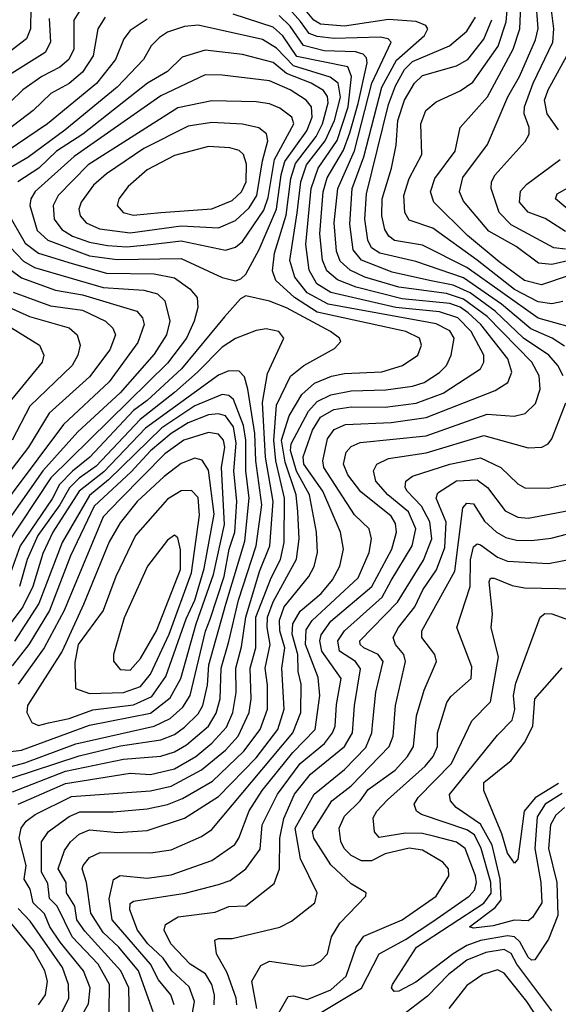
# Model space of a CAD drawing. Extents: x 1308313 to 1441400, y 959662 to 1036319.
# Tile 93 of 256: x 1357520 to 1359104, y 987597 to 990492. Entities that reach past the tile are written whole.
import ezdxf

# ---------------------------------------------------------------- set-up
doc = ezdxf.new("R2010")
doc.units = 0

msp = doc.modelspace()

# ---------------------------------------------------------------- linework, layer by layer
at = {"layer": '0CON10XD'}
for points in [[(1359211.2, 989765), (1359055, 989711.7), (1359005, 989725.2), (1358930.1, 989780.1), (1358836.9, 989856.9), (1358738.1, 989955), (1358728.1, 989985), (1358741.2, 990025), (1358801, 990105), (1358815.8, 990175), (1358895.3, 990264.7), (1358971.1, 990405), (1358990.9, 990465), (1358994.9, 990555), (1359011.9, 990605), (1359065, 990697), (1359115, 990736.7)], [(1359205, 989799.3), (1359085, 989772.1), (1359045.3, 989775.3), (1358980.2, 989825), (1358899.8, 989869.8), (1358825, 989958.4), (1358813, 989985), (1358822.8, 990027.2), (1358896.2, 990125), (1358955.2, 990265), (1358989.5, 990325), (1359037.4, 990432.6), (1359044.4, 990465.6), (1359038.2, 990555), (1359059.7, 990615), (1359095, 990660.2), (1359135, 990690.1)], [(1359125, 989817.2), (1359090.4, 989820.4), (1358965, 989888.6), (1358929.6, 989925), (1358906.1, 989995), (1358908, 990015), (1358918.4, 990035), (1359006.1, 990133.9), (1359018, 990155), (1359017.9, 990175), (1359003.7, 990215), (1359004.8, 990235), (1359029.6, 990305), (1359088.2, 990425), (1359090.6, 990465), (1359081.8, 990535), (1359088.3, 990575), (1359113.8, 990615)], [(1359117.3, 989662.7), (1359085, 989656), (1359045, 989662.3), (1358975, 989698.8), (1358865, 989784.7), (1358735, 989878.2), (1358665, 989902.5), (1358652.3, 989925), (1358649.7, 989975), (1358665.1, 990024.9), (1358702.3, 990095), (1358699.7, 990185), (1358714.7, 990225), (1358745, 990250), (1358815, 990282.4), (1358852.4, 990307.6), (1358926.7, 990413.3), (1358950.8, 990485), (1358958.7, 990575)], [(1357552.9, 990527.1), (1357551.6, 990465), (1357540.4, 990435), (1357455, 990370.5)], [(1358024.9, 987555), (1358033.7, 987605), (1358018.3, 987648.3), (1357967.1, 987695), (1357942.3, 987732.3), (1357897.1, 987775), (1357866.5, 987815), (1357843.9, 987875), (1357845, 987893.3), (1357855, 987899.7), (1358006.4, 987923.6), (1358105, 987949.2), (1358138.8, 987961.2), (1358185, 987995.3), (1358226.7, 988053.3), (1358233.4, 988125), (1358278.2, 988215), (1358344.9, 988305), (1358416.5, 988363.5), (1358440, 988395), (1358447.3, 988415), (1358452.1, 988477.9), (1358465.2, 988555), (1358408.5, 988635), (1358402.5, 988665), (1358406.7, 988683.3), (1358435, 988723.6), (1358555.4, 988825), (1358614.3, 988935), (1358628.2, 988985), (1358625, 989010.5), (1358612.1, 989032.1), (1358523.7, 989103.7), (1358485, 989153.9), (1358472.3, 989185), (1358479.8, 989220.2), (1358495, 989237), (1358521.2, 989248.8), (1358715, 989268.6), (1358895, 989332), (1358973.9, 989326.1), (1359006.6, 989333.4), (1359036.6, 989363.4), (1359051, 989405), (1359047.6, 989445), (1359025.7, 989484.3), (1358895, 989619.1), (1358825, 989669.6), (1358775, 989686.1), (1358635, 989705.4), (1358535, 989734.7), (1358491.7, 989755), (1358462, 989782), (1358451.3, 989811.3), (1358444.7, 989894.7), (1358455.1, 989995), (1358504.2, 990105.8), (1358555.6, 990305), (1358612.5, 990425), (1358603.5, 990435), (1358579.8, 990439.8), (1358445, 990436.5), (1358395, 990442), (1358371.4, 990451.4), (1358346, 990486), (1358289.7, 990549.7)], [(1357698.9, 990521.1), (1357679.5, 990490.5), (1357678.8, 990405), (1357664.8, 990375), (1357637.9, 990352.1), (1357585, 990324.5), (1357529.2, 990285), (1357455, 990213.8)], [(1357771.4, 990498.6), (1357749.4, 990465), (1357736.1, 990385), (1357705, 990337.5), (1357665, 990303.5), (1357611.2, 990275), (1357559.5, 990225), (1357481.1, 990165)], [(1357912.9, 987575), (1357869.5, 987695), (1357811.3, 987765), (1357765, 987808.4), (1357729, 987865), (1357716.6, 987955), (1357703.2, 987995), (1357706.6, 988005), (1357725, 988028.8), (1357756.5, 988043.5), (1357905, 988042), (1357965, 988051.2), (1358055, 988090.6), (1358085, 988111), (1358323.3, 988395), (1358346.4, 988455), (1358348.1, 988538.1), (1358338.7, 988575), (1358338.3, 988625), (1358320.9, 988685), (1358323.4, 988715), (1358345, 988752.5), (1358406.7, 988805), (1358439.6, 988845), (1358461.3, 988885), (1358472.3, 988935), (1358463.6, 988985), (1358411.9, 989105), (1358355.8, 989185), (1358353.9, 989206.1), (1358381.5, 989285), (1358405, 989322.7), (1358444.1, 989345.9), (1358495, 989353.3), (1358595, 989352.2), (1358686, 989364), (1358765, 989393.4), (1358875, 989464.7), (1358884.8, 989485), (1358884.8, 989505), (1358847.5, 989575), (1358808.4, 989615), (1358755, 989632.9), (1358625.9, 989645.9), (1358435, 989690), (1358393.4, 989715), (1358371.2, 989755), (1358361.1, 989831.1), (1358377.1, 989995), (1358397.9, 990055), (1358453.2, 990136.8), (1358486.4, 990235), (1358495.7, 990325), (1358485, 990352.5), (1358335, 990383.3), (1358293.8, 990443.8), (1358265, 990469.9), (1358147.5, 990507.5)], [(1357973.8, 987595), (1357964.8, 987625), (1357928.6, 987668.6), (1357904.6, 987715), (1357792.3, 987845), (1357782.9, 987907.1), (1357796.1, 987963.9), (1357815, 987975.7), (1357895, 987967.8), (1357965, 987977.6), (1358085, 988019.3), (1358152.9, 988067.1), (1358164.8, 988085), (1358194.5, 988165.5), (1358233.4, 988225), (1358322.9, 988337.1), (1358389, 988405), (1358402.6, 988505), (1358398.1, 988558.1), (1358360.5, 988655), (1358362.6, 988697.4), (1358380.5, 988725), (1358515, 988850.2), (1358547.9, 988925), (1358554.4, 988965), (1358547.9, 988995), (1358505, 989035.8), (1358414.8, 989175), (1358411.8, 989195), (1358425, 989259.6), (1358445, 989287.1), (1358478.2, 989301.8), (1358612.9, 989307.1), (1358715, 989321.9), (1358918.5, 989401.5), (1358955.5, 989424.5), (1358967.7, 989455), (1358955.2, 989495), (1358876.6, 989595), (1358839.4, 989629.4), (1358815, 989646.4), (1358785, 989657.1), (1358645, 989671), (1358509.7, 989705), (1358455, 989727.1), (1358423.7, 989753.7), (1358410.5, 989785), (1358402.4, 989862.4), (1358412.1, 989985), (1358423.8, 990026.2), (1358471.9, 990108.1), (1358491.1, 990158.9), (1358515.2, 990245), (1358541.4, 990365), (1358539.8, 990379.8), (1358529.9, 990389.9), (1358507.2, 990397.2), (1358415, 990400.1), (1358355, 990415.3), (1358315, 990472.2), (1358283.4, 990503.4)], [(1359118.3, 989445), (1359103, 989475), (1359075.9, 989505), (1359001.4, 989555), (1358918.4, 989635), (1358845, 989688.2), (1358795, 989711.5), (1358724.9, 989725.1), (1358615, 989749.6), (1358525.6, 989785), (1358500.5, 989815), (1358490.6, 989890.6), (1358498.1, 989995), (1358532.1, 990087.9), (1358585, 990293.3), (1358627.8, 990372.2), (1358710.7, 990445), (1358720, 990465), (1358714.7, 990474.7), (1358685.9, 990485.9), (1358605, 990492.3), (1358475, 990472.4), (1358405, 990478), (1358385, 990490.6), (1358355.9, 990525)], [(1359122.2, 989532.2), (1359085.6, 989555.6), (1359022.8, 989582.8), (1358936.7, 989655), (1358825, 989732.3), (1358685, 989780.3), (1358579.4, 989805), (1358555, 989821.3), (1358543.5, 989843.5), (1358534.7, 989905), (1358540.3, 989979.7), (1358605, 990242.7), (1358625, 990297.4), (1358651.8, 990345), (1358675, 990368.8), (1358783.7, 990415), (1358835, 990458.1), (1358860.7, 990499.3)], [(1357895, 990492.8), (1357845, 990459.5), (1357825.7, 990435), (1357801.6, 990375), (1357745.6, 990304.4), (1357602, 990185), (1357424.6, 990065.4)], [(1357606.4, 990495), (1357610.9, 990425), (1357594.6, 990395.4), (1357466.2, 990315)], [(1357843.3, 987545), (1357841.3, 987645), (1357817.4, 987695), (1357711.6, 987811.6), (1357687.5, 987845), (1357682, 987885), (1357657.8, 987925), (1357656.2, 987955), (1357632.8, 987995), (1357651.3, 988048.7), (1357668.9, 988075), (1357695, 988097), (1357725, 988110.2), (1357808.2, 988101.8), (1357895, 988108.3), (1358005, 988143.8), (1358105, 988207.7), (1358215, 988321.4), (1358278.8, 988405), (1358297.3, 988465), (1358290.9, 988585), (1358299.7, 988645), (1358284.9, 988695), (1358283.6, 988726.4), (1358298.2, 988765), (1358370, 988855), (1358386, 988884), (1358395.5, 988925.5), (1358392.6, 988985), (1358372.3, 989095), (1358333.9, 989163.9), (1358316, 989225), (1358318.2, 989245), (1358369, 989341), (1358395, 989369.5), (1358435, 989388.8), (1358495, 989400.7), (1358596.9, 989403.1), (1358675, 989413.7), (1358709.7, 989425), (1358755, 989453.9), (1358774.8, 989475), (1358788.6, 989505), (1358797.5, 989555), (1358785, 989577), (1358745, 989597.8), (1358427.5, 989655), (1358365, 989689), (1358329.5, 989735), (1358314, 989784), (1358336.2, 989923.8), (1358347.2, 990015), (1358363.1, 990065), (1358418.7, 990135), (1358445.7, 990195), (1358463.6, 990263.6), (1358456.4, 990305), (1358432.7, 990322.7), (1358325, 990356.3), (1358275, 990408.2), (1358233.6, 990433.6), (1358045, 990475.6), (1358005, 990472), (1357955, 990454.4), (1357930.7, 990439.3), (1357907, 990415), (1357883.8, 990375), (1357806.5, 990293.5), (1357653.1, 990166.9), (1357543.8, 990086.2), (1357480.4, 990049.6)], [(1359185, 989574.7), (1359045, 989614.2), (1358835, 989763.4), (1358705, 989828.4), (1358622.7, 989842.7), (1358605.2, 989855), (1358593.5, 989875), (1358584.6, 989914.6), (1358586.2, 989965), (1358613.7, 990055), (1358627, 990123), (1358632.1, 990195), (1358652.1, 990255), (1358680.7, 990305), (1358705, 990327.1), (1358805, 990355.5), (1358837.7, 990375), (1358885.3, 990434.7), (1358908.4, 990491.6)], [(1357783.3, 987575), (1357784, 987655), (1357751.1, 987715), (1357674, 987795), (1357629.9, 987885), (1357607.5, 987907.5), (1357602.5, 987952.5), (1357583.7, 987985), (1357584.5, 988075), (1357604.8, 988105), (1357665, 988148.7), (1357697.2, 988162.8), (1357795, 988163), (1357895, 988171.6), (1357955, 988184.1), (1357998.3, 988201.7), (1358087, 988253), (1358179.2, 988340.8), (1358227, 988405), (1358248.7, 988465), (1358249.2, 988535), (1358242, 988585), (1358256.7, 988655), (1358247.6, 988705), (1358248.9, 988735), (1358265, 988780.3), (1358334.5, 988905.5), (1358342, 988965), (1358338, 989045), (1358332.7, 989095), (1358300.4, 989190.4), (1358289.9, 989255), (1358312.7, 989327.3), (1358350, 989390), (1358387.1, 989422.9), (1358436.9, 989443.1), (1358475, 989451.4), (1358585, 989456.5), (1358645.6, 989475), (1358690.7, 989505), (1358701.6, 989535), (1358695.9, 989555), (1358655.4, 989575), (1358395, 989631.6), (1358327.9, 989675), (1358273.5, 989725), (1358263.4, 989753.4), (1358269.7, 989805), (1358303.2, 989916.8), (1358317.8, 990025), (1358331.3, 990068.7), (1358391.6, 990148.4), (1358410.6, 990185), (1358426.7, 990246.7), (1358425.3, 990265.3), (1358413.8, 990283.8), (1358377, 990305), (1358305, 990333.2), (1358265, 990365.4), (1358175, 990389), (1358065, 990401.5), (1357998.2, 990381.8), (1357955, 990339.6), (1357895.5, 990304.5), (1357705.5, 990155), (1357628.6, 990105), (1357576.6, 990055), (1357514.8, 990015)], [(1359105, 990167.7), (1359070.9, 990215), (1359063.8, 990255), (1359074.3, 990285), (1359139.7, 990405)], [(1358155, 989723.8), (1358170.7, 989729.3), (1358185, 989743.6), (1358224.3, 989815.7), (1358275.4, 989935), (1358288.8, 990035), (1358300, 990075), (1358364.1, 990165), (1358380.3, 990205), (1358377.7, 990235), (1358362.9, 990255), (1358315.3, 990285), (1358255, 990311.4), (1358115, 990328.8), (1358065, 990329.2), (1357935, 990268.1), (1357680.4, 990089.6), (1357565, 989986.6), (1357552.3, 989965), (1357549.6, 989945), (1357571.6, 989871.6), (1357603, 989843), (1357725, 989797), (1357806.5, 989786.5), (1357995, 989789.6), (1358115, 989733.3), (1358155, 989723.8)], [(1358125, 989814), (1358155, 989823), (1358175, 989839), (1358238, 989932), (1358251.1, 989968.9), (1358269, 990081), (1358326.3, 990185), (1358320.5, 990205), (1358285, 990231), (1358254.5, 990244.5), (1358215, 990250.2), (1358085, 990252.7), (1357985, 990232.9), (1357721.6, 990065), (1357633.4, 989975), (1357618.5, 989945), (1357621, 989905), (1357644, 989875), (1357675, 989855.6), (1357725, 989837.3), (1357778, 989828), (1357835, 989824.2), (1357905, 989830.2), (1357995, 989841.1), (1358125, 989814)], [(1357845, 989864.7), (1357995, 989885.8), (1358105, 989880), (1358155, 989901), (1358195, 989938.6), (1358217.6, 989975), (1358233.7, 990076.3), (1358249.7, 990135), (1358246.1, 990156.1), (1358223.6, 990173.6), (1358175, 990184.8), (1358085, 990189.4), (1358015, 990178.8), (1357885, 990112.9), (1357775, 990038.8), (1357737, 990005), (1357700.8, 989955), (1357694.3, 989935), (1357697.5, 989915), (1357715, 989894.8), (1357755, 989876.4), (1357845, 989864.7)], [(1357855, 989917.2), (1357935, 989924.9), (1358085, 989935.8), (1358145, 989960.2), (1358172, 989985), (1358185.6, 990015), (1358187.1, 990067.1), (1358178.2, 990095), (1358165, 990106.9), (1358138, 990115), (1358075, 990118.8), (1357975, 990092), (1357895, 990050.6), (1357839.2, 990000.8), (1357811.1, 989965), (1357806.2, 989945), (1357824.5, 989925), (1357855, 989917.2)], [(1359125, 989869.2), (1359065, 989907), (1359015.6, 989925.6), (1358989.7, 989955), (1358992.9, 989987.1), (1359011.8, 990008.2), (1359109.5, 990080.5)], [(1359145, 989924.2), (1359095.8, 989965), (1359100.6, 989979.4), (1359139.1, 990000.9)], [(1357484.5, 989925), (1357536.4, 989835), (1357575, 989805.6), (1357674.5, 989774.5), (1357775, 989746.4), (1357915, 989744.4), (1357975, 989732.4), (1358020.5, 989700.5), (1358041.4, 989675), (1358043.8, 989645), (1358033, 989605), (1358010.6, 989555), (1357955, 989481.7), (1357611.6, 989145), (1357479.6, 988945)], [(1357432.2, 989885), (1357531.2, 989781.2), (1357563.1, 989763.1), (1357765, 989704.5), (1357885, 989696.4), (1357925, 989685.9), (1357946.5, 989665), (1357961.7, 989605), (1357951.7, 989565), (1357915, 989508.5), (1357815.4, 989395), (1357690.5, 989279.5), (1357588.2, 989165), (1357453.5, 988975)], [(1357495.2, 989755), (1357525, 989732.6), (1357625, 989696.4), (1357705, 989683), (1357864, 989635), (1357881.4, 989615), (1357886.4, 989595), (1357867.6, 989542.4), (1357782.7, 989427.3), (1357649, 989301), (1357421.6, 988998.4)], [(1357500.6, 989690.6), (1357610.4, 989650.4), (1357705, 989637.4), (1357772.4, 989605), (1357793.5, 989585), (1357801.6, 989565), (1357785, 989520.8), (1357725, 989441.7), (1357606.3, 989335), (1357545.7, 989235), (1357371.6, 989008.4)], [(1357415, 989678.6), (1357549, 989619), (1357665.2, 989585.2), (1357688.8, 989565), (1357697.9, 989535), (1357691.1, 989505), (1357673.9, 989475), (1357550.2, 989355), (1357498, 989255)], [(1357698.1, 987555), (1357722.2, 987597.8), (1357727.2, 987645), (1357707.5, 987695), (1357639.4, 987779.4), (1357609, 987825), (1357593.3, 987863.3), (1357560, 987895), (1357550.4, 987935), (1357533.3, 987965), (1357539, 988005), (1357518.3, 988085), (1357523.8, 988115), (1357538.6, 988135), (1357565.8, 988155), (1357672.3, 988207.7), (1357905, 988224.9), (1357965, 988238.6), (1358055, 988285.9), (1358125.5, 988344.5), (1358162.2, 988385), (1358195.2, 988455.2), (1358200.7, 988495), (1358197.4, 988585), (1358214.7, 988645), (1358214.9, 988734.9), (1358259.2, 988850.8), (1358286.5, 988905), (1358298.2, 988955), (1358298.5, 989085), (1358272.9, 989195), (1358267.3, 989255), (1358275, 989357.9), (1358316.6, 989443.4), (1358355.4, 989474.6), (1358445.7, 989525), (1358464.2, 989545), (1358460.6, 989555), (1358433.9, 989575), (1358305, 989644.1), (1358255, 989664.2), (1358185, 989679.6), (1358169.5, 989670.5), (1358122, 989618), (1357995.7, 989465), (1357895, 989372), (1357855, 989342.7), (1357726.5, 989205), (1357675.4, 989164.6), (1357637.4, 989125), (1357615, 989082.8), (1357520.9, 988945), (1357481.8, 988835)], [(1357475, 989598.5), (1357578.2, 989535), (1357590.8, 989505), (1357586.2, 989485), (1357488.4, 989365)], [(1357515.2, 988185), (1357655, 988246.4), (1357845, 988276.7), (1357905, 988272.5), (1357975, 988289.6), (1358037.8, 988325), (1358085.2, 988365), (1358128.5, 988411.5), (1358147, 988455), (1358156.4, 988513.6), (1358155.5, 988585), (1358172.3, 988647.7), (1358184.8, 988735), (1358225, 988869.4), (1358255.5, 988945), (1358265.2, 989075), (1358242.6, 989205), (1358233.6, 989366.4), (1358248.3, 989451.7), (1358296.7, 989555), (1358282, 989575), (1358245, 989582.7), (1358215, 989578.1), (1358155, 989554.3), (1358115, 989528.4), (1358043.3, 989455), (1357975, 989396), (1357874.1, 989315.9), (1357745, 989178.5), (1357695, 989143.9), (1357666.3, 989115), (1357638.3, 989065), (1357573.7, 988975), (1357541.7, 988905), (1357519.7, 988825)], [(1357498.5, 988221.5), (1357655, 988282.5), (1357825, 988317.9), (1357935, 988326.6), (1357975, 988338.9), (1358010.7, 988359.3), (1358074.8, 988415), (1358097.3, 988452.7), (1358109.3, 988495), (1358112.5, 988585), (1358135, 988663.2), (1358163.3, 988785), (1358215.4, 988944.6), (1358231.6, 989065), (1358214.3, 989195), (1358211.9, 989275), (1358191, 989405), (1358181.4, 989441.4), (1358165, 989458.4), (1358135, 989459), (1358105, 989446.1), (1357889.7, 989290.3), (1357767.5, 989162.5), (1357695.1, 989105), (1357617.2, 988985), (1357588, 988922), (1357558.3, 988825), (1357528.9, 988765), (1357360, 988540)], [(1357495, 988261.4), (1357695, 988327), (1357816.5, 988356.5), (1357935, 988374.4), (1357975, 988390.3), (1358005, 988411.2), (1358045, 988450.5), (1358058.8, 988475), (1358072.2, 988535), (1358076.5, 988595), (1358126.3, 988773.7), (1358182, 988958), (1358195.1, 989084.9), (1358184.7, 989165), (1358184.8, 989255), (1358178.5, 989298.5), (1358148.8, 989375), (1358135, 989386.8), (1358115, 989389.4), (1358035, 989356.6), (1357938.4, 989291.6), (1357780.9, 989139.1), (1357725, 989092.9), (1357644.7, 988955), (1357576.1, 988775), (1357505.1, 988664.9)], [(1358091.9, 987595), (1358093.1, 987625), (1358084.7, 987654.7), (1358066.3, 987686.3), (1358021.7, 987715), (1357964.8, 987775), (1357944.7, 987815), (1357948.3, 987831.7), (1357985.7, 987854.3), (1358095, 987867.6), (1358135, 987884.4), (1358185, 987886.7), (1358268.3, 987951.7), (1358284.4, 987995.6), (1358284.6, 988085), (1358296.4, 988143.6), (1358328.6, 988215), (1358375, 988273.5), (1358475, 988354.4), (1358498.6, 988395), (1358504.6, 988475), (1358522.7, 988582.7), (1358507.7, 988605), (1358460.8, 988635), (1358455.1, 988665), (1358475, 988695.2), (1358586.3, 988793.7), (1358612.6, 988842.6), (1358674.1, 988945), (1358684.6, 988995), (1358663.6, 989045), (1358602.7, 989095), (1358567.5, 989135), (1358560.2, 989165), (1358570.7, 989185), (1358605, 989201.5), (1358715, 989217.9), (1358885, 989269), (1359015, 989233.2), (1359055.3, 989234.7), (1359074.5, 989245), (1359085, 989258.9), (1359126.3, 989365)], [(1357465, 988287.9), (1357535, 988306.9), (1357685, 988362.2), (1357915, 988414.7), (1357962.7, 988437.3), (1357999.5, 988470.5), (1358021.1, 988505), (1358066.4, 988693.6), (1358080.4, 988729.6), (1358121.3, 988855), (1358136.2, 988935), (1358152.6, 988985), (1358158.1, 989075), (1358149.5, 989165), (1358156.5, 989246.5), (1358149, 989295), (1358125, 989327.1), (1358105, 989332.6), (1358075, 989329.5), (1358015, 989306.1), (1357965, 989275.1), (1357905, 989224.2), (1357848, 989162), (1357738.9, 989061.1), (1357669.2, 988915), (1357607.9, 988755), (1357546.9, 988655), (1357497.9, 988592.1)], [(1357485, 988339), (1357525, 988344.4), (1357725, 988417.2), (1357905, 988453.2), (1357962.2, 988497.8), (1357994, 988555), (1358038.6, 988715), (1358089.7, 988860.3), (1358122.1, 989007.9), (1358113.8, 989175), (1358123.4, 989235), (1358119.6, 989255), (1358105, 989272.9), (1358075, 989278.4), (1358002.9, 989255), (1357946.5, 989215), (1357816.7, 989083.3), (1357765, 989029.7), (1357650.8, 988755), (1357591.9, 988645), (1357515, 988537.7)], [(1357575, 988416.7), (1357605, 988424.8), (1357665, 988437.2), (1357735, 988462.3), (1357855, 988477.3), (1357908.3, 988501.7), (1357949.4, 988560.6), (1358009.8, 988730.2), (1358035.4, 988785), (1358062.2, 988877.8), (1358091.7, 989038.3), (1358075, 989166.9), (1358056.7, 989196.7), (1358035, 989202.3), (1357995, 989187.2), (1357945, 989148.3), (1357865.5, 989075), (1357815, 989011.9), (1357783.3, 988956.7), (1357707.9, 988772.1), (1357645, 988635.3), (1357542.7, 988475), (1357540.6, 988455), (1357555.6, 988425), (1357575, 988416.7)], [(1358158.1, 987595), (1358156.7, 987615), (1358129.8, 987689.8), (1358098.6, 987745), (1358093.4, 987785), (1358105, 987790.4), (1358145, 987790.5), (1358285, 987823.8), (1358319, 987841), (1358388.2, 987895), (1358394.7, 987925), (1358345.5, 988025), (1358330.4, 988115), (1358385.5, 988214.5), (1358475, 988287.4), (1358538.3, 988351.7), (1358555.8, 988395), (1358558.4, 988428.4), (1358567.2, 988515), (1358588.6, 988605), (1358574.2, 988625), (1358531.6, 988645), (1358521.3, 988655), (1358520.4, 988665), (1358631, 988779), (1358707.4, 988902.6), (1358732, 988965), (1358726.4, 989015), (1358701.3, 989061.3), (1358659.6, 989105), (1358653.7, 989116.3), (1358655.9, 989135), (1358675, 989149.2), (1358785, 989184.6), (1358875, 989203.5), (1358935.3, 989175), (1358985, 989127.5), (1359005.7, 989115.7), (1359075, 989113.9), (1359155, 989131.7)], [(1358217.8, 987585), (1358203, 987665), (1358229.1, 987710.9), (1358255, 987723.8), (1358355, 987708.6), (1358385, 987712.9), (1358405, 987723.3), (1358425, 987745.6), (1358436.9, 987795), (1358461, 987835), (1358537.5, 987915), (1358538.8, 987925), (1358495, 987950.9), (1358435, 988006.7), (1358384.8, 988085), (1358381, 988105), (1358438, 988195), (1358495, 988239.1), (1358606.3, 988355), (1358618.6, 988385), (1358624.8, 988475), (1358654.5, 988605), (1358649.3, 988625), (1358624.8, 988655), (1358618.8, 988675), (1358634.1, 988705), (1358681.6, 988765), (1358705.8, 988815), (1358746, 988874), (1358770, 988940), (1358774.5, 989014.5), (1358744.8, 989085), (1358749.5, 989100.5), (1358805, 989135.5), (1358865, 989138.3), (1358896, 989116), (1358948.1, 989048.1), (1358985, 989029.4), (1359015, 989026.3), (1359135, 989048.3)], [(1357725, 988511.1), (1357825, 988513.6), (1357875, 988531.6), (1357905, 988567.8), (1357959.1, 988685), (1358024.8, 988865), (1358048.6, 989035), (1358045, 989086.7), (1358025, 989107.5), (1357995, 989106.5), (1357955, 989082), (1357860.8, 988975), (1357803, 988855), (1357765.4, 988755), (1357691.4, 988655), (1357681.8, 988601.8), (1357684.5, 988525), (1357725, 988511.1)], [(1358226.1, 987473.9), (1358309.8, 987620.2), (1358325, 987621.9), (1358365, 987611), (1358435, 987639), (1358479.9, 987680.1), (1358509.6, 987765), (1358532.5, 987797.5), (1358645, 987845.6), (1358744.9, 987915.1), (1358782.3, 987975), (1358781.1, 987995), (1358764.7, 988015), (1358705, 988050.3), (1358665, 988056.4), (1358595, 988039.3), (1358555, 988018.7), (1358525, 988018.7), (1358495, 988034.4), (1358474.2, 988055), (1358464.8, 988075.2), (1358459.4, 988115), (1358475, 988150), (1358521.2, 988195), (1358545, 988228.4), (1358624.4, 988285), (1358660.9, 988325), (1358678.6, 988355), (1358687.4, 988445), (1358709.5, 988520.5), (1358745.3, 988605), (1358740.9, 988625), (1358702.6, 988675), (1358702.4, 988695), (1358799.5, 988870.5), (1358823.1, 989056.9), (1358835, 989070.2), (1358855, 989067.9), (1358887.3, 989017.3), (1358922.4, 988985), (1358949.6, 988969.6), (1358981.3, 988961.3), (1359025, 988960.6), (1359082.8, 988967.2), (1359155, 988985.9)], [(1357845, 988579.6), (1357875, 988613.9), (1357922.1, 988695), (1357992.7, 988875), (1357993.1, 988933.1), (1357985, 988968), (1357975, 988976.5), (1357955, 988961.5), (1357895.9, 988885), (1357827.4, 988732.6), (1357796.2, 988625), (1357795.5, 988605.5), (1357815, 988581.5), (1357845, 988579.6)], [(1358392.4, 987565), (1358525.6, 987644.4), (1358577.3, 987745), (1358655, 987787.4), (1358735, 987840.7), (1358841.5, 987915), (1358857.1, 987932.9), (1358863.2, 987955), (1358860.7, 987975), (1358830.5, 988055), (1358805, 988073.1), (1358740.5, 988090.5), (1358705, 988099.2), (1358655, 988100.4), (1358576.8, 988086.8), (1358563.9, 988103.9), (1358559.2, 988145), (1358569.8, 988165), (1358602, 988198), (1358712.7, 988297.3), (1358735.9, 988325), (1358748.9, 988355), (1358748.9, 988395), (1358775.8, 988484.2), (1358788, 988502), (1358847.4, 988555), (1358849.5, 988589.5), (1358805.7, 988705), (1358845.1, 988825), (1358846.1, 988903.9), (1358855, 988942.1), (1358865, 988950.8), (1358875, 988948), (1358925, 988911), (1358955, 988900), (1359075, 988893.3), (1359210.7, 988919.3)], [(1359122.2, 988175), (1359096.8, 988153.2), (1359081.5, 988125), (1359075.1, 988055), (1359100.1, 987955), (1359102.2, 987857.8), (1359075, 987788.5), (1359035, 987727.5), (1359025, 987726.7), (1359015, 987735.4), (1358990.6, 987780.6), (1358975, 987795.6), (1358955, 987798.3), (1358875, 987784.9), (1358835, 987769.6), (1358794.5, 987745), (1358685, 987661.5), (1358635, 987635.4), (1358620.8, 987635), (1358613.1, 987645), (1358616.2, 987655), (1358686.5, 987765), (1358885, 987894.5), (1358906.8, 987923.2), (1358905.5, 987955), (1358877.6, 988055), (1358857.9, 988095), (1358835, 988109.8), (1358701.5, 988155), (1358687.3, 988165), (1358680.5, 988185), (1358692.2, 988205), (1358789.8, 988305), (1358849.6, 988430.4), (1358904.2, 988485.8), (1358928.1, 988618.1), (1358906.1, 988703.9), (1358910.8, 988745), (1358900.7, 988839.3), (1358905, 988850), (1358915, 988850), (1358968.6, 988828.6), (1359005, 988821.1), (1359205, 988817.4)], [(1359115, 988216.3), (1359064.9, 988185.1), (1359041.9, 988148.1), (1359034.9, 988055), (1359052.8, 987955), (1359055.1, 987894.9), (1359027.7, 987852.3), (1359015, 987842.4), (1358974.2, 987844.2), (1358912.5, 987827.5), (1358855, 987820.9), (1358842.9, 987825), (1358918.7, 987881.3), (1358936, 987904), (1358933.3, 987965), (1358909.6, 988065), (1358875, 988126.3), (1358804.1, 988175), (1358786.8, 988195), (1358784.1, 988214.1), (1358925, 988388.1), (1358968.1, 988431.9), (1358976.1, 988463.9), (1358972.7, 988505), (1358979.3, 988540.7), (1359050.9, 988735), (1359064.3, 988745.7), (1359085.3, 988744.7), (1359175, 988712.9)], [(1358985, 988023.8), (1358975, 988011.4), (1358955, 988040.9), (1358938.4, 988098.4), (1358885.3, 988225), (1358885, 988248.5), (1358965, 988314.1), (1359005, 988366.9), (1359029, 988415), (1359034.8, 988495), (1359115, 988586.4)], [(1359105, 988246.3), (1359036.1, 988203.9), (1359004.1, 988165), (1358985, 988023.8)], [(1357644.5, 987575), (1357664.1, 987615), (1357663.7, 987655), (1357646, 987705), (1357550.9, 987840.9), (1357515, 987878.7)], [(1357575, 987595.3), (1357595.6, 987625), (1357602.1, 987665), (1357593.6, 987695), (1357560.3, 987755), (1357486.2, 987846.2)], [(1359085, 987577.8), (1358981.8, 987715), (1358965, 987745.8), (1358945, 987758), (1358890.9, 987749.1), (1358835, 987726.6), (1358780.6, 987685), (1358718.9, 987621.1), (1358639.6, 987560.4)], [(1359048.5, 987548.5), (1359011.8, 987605), (1358945, 987688.8), (1358925, 987698.3), (1358882.3, 987685), (1358835, 987652.2), (1358781.9, 987585)]]:
    msp.add_lwpolyline(points, dxfattribs=at)

doc.saveas('drawing.dxf')
